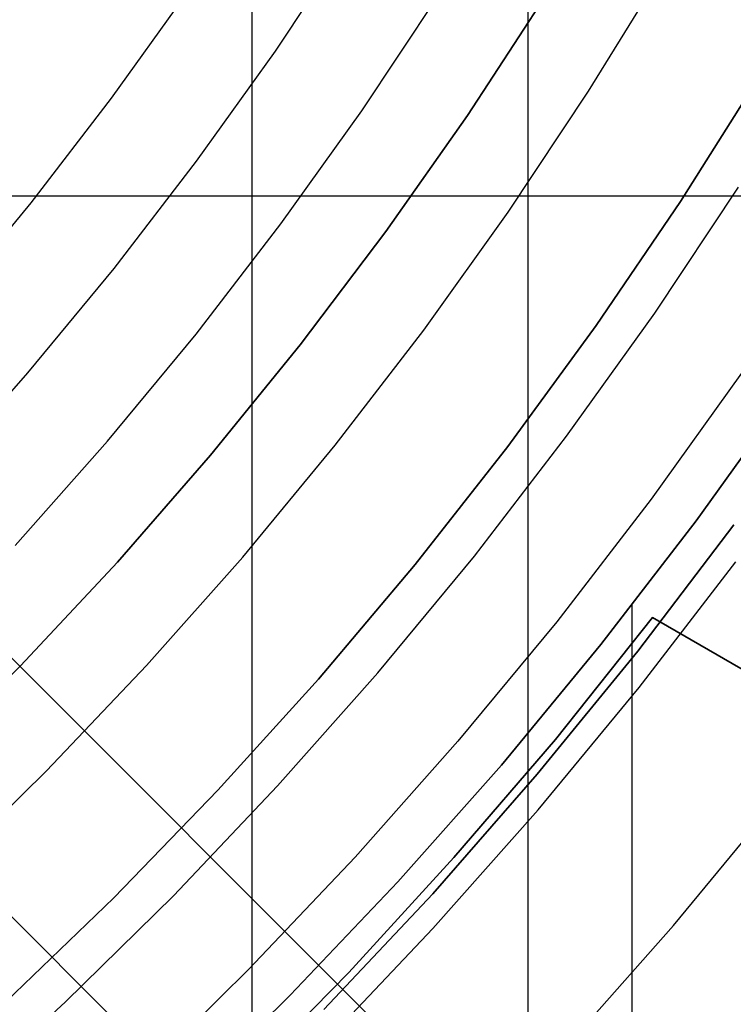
# Model space of a CAD drawing. Header units: millimetres. Extents: x 8929 to 10091, y -2708 to -1691.
# Tile 101 of 196: x 9542.49 to 9550.3, y -2092.92 to -2082.15. Entities that reach past the tile are written whole.
import ezdxf

# ---------------------------------------------------------------- set-up
doc = ezdxf.new("R2010")
doc.units = ezdxf.units.MM
for name, color, linetype in [('1', 7, 'Continuous'), ('COLOR EXT', 7, 'Continuous'), ('luz', 7, 'Continuous'), ('PLASTICO NEGRO', 7, 'Continuous')]:
    doc.layers.add(name, color=color, linetype=linetype)

msp = doc.modelspace()

# ---------------------------------------------------------------- linework, layer by layer
at = {"layer": '1', "color": 7, "true_color": 0xffffff}
for p, q in [((9548.05, -2123.77, 71.704), (9548.05, -1992.471, 71.704)), ((9545.032, -2116.471, 44.653), (9545.032, -1999.771, 44.653)), ((9550.885, -2086.24, 69.704), (9549.89, -2087.629, 69.704)), ((9550.885, -2086.24, 53.153), (9549.89, -2087.629, 53.153)), ((9549.89, -2087.629, 61.429), (9550.885, -2086.24, 61.429)), ((9549.89, -2087.629, 69.704), (9548.848, -2088.983, 69.704)), ((9549.89, -2087.629, 53.153), (9548.848, -2088.983, 53.153)), ((9548.848, -2088.983, 61.429), (9549.89, -2087.629, 61.429)), ((9549.251, -2089.056, 70.904), (9550.302, -2087.672, 70.904)), ((9550.302, -2087.672, 76.403), (9549.251, -2089.056, 76.403)), ((9549.251, -2089.056, 34.804), (9550.302, -2087.672, 34.804)), ((9550.302, -2087.672, 42.804), (9549.251, -2089.056, 42.804)), ((9550.302, -2087.672, 73.653), (9549.251, -2089.056, 73.653)), ((9550.302, -2087.672, 38.804), (9549.251, -2089.056, 38.804)), ((9549.19, -2125.745, 69.704), (9549.19, -2088.549, 69.704)), ((9548.349, -2090.02, 206.567), (9549.413, -2088.688, 206.567)), ((9549.413, -2088.688, 208.385), (9548.349, -2090.02, 208.385)), ((9548.349, -2090.02, 207.476), (9549.413, -2088.688, 207.476)), ((9549.413, -2088.688, 206.567), (9549.413, -2088.688, 208.385)), ((9549.413, -2088.688, 206.567), (9553.327, -2090.947, 206.567)), ((9553.327, -2090.947, 208.385), (9549.413, -2088.688, 208.385)), ((9549.413, -2088.688, 207.476), (9553.327, -2090.947, 207.476)), ((9548.848, -2088.983, 69.704), (9547.759, -2090.301, 69.704)), ((9548.848, -2088.983, 53.153), (9547.759, -2090.301, 53.153)), ((9547.759, -2090.301, 61.429), (9548.848, -2088.983, 61.429)), ((9548.152, -2090.402, 70.904), (9549.251, -2089.056, 70.904)), ((9549.251, -2089.056, 76.403), (9548.152, -2090.402, 76.403)), ((9548.152, -2090.402, 34.804), (9549.251, -2089.056, 34.804)), ((9549.251, -2089.056, 42.804), (9548.152, -2090.402, 42.804)), ((9549.251, -2089.056, 73.653), (9548.152, -2090.402, 73.653)), ((9549.251, -2089.056, 38.804), (9548.152, -2090.402, 38.804)), ((9547.24, -2091.314, 206.567), (9548.349, -2090.02, 206.567)), ((9548.349, -2090.02, 208.385), (9547.24, -2091.314, 208.385)), ((9547.24, -2091.314, 207.476), (9548.349, -2090.02, 207.476)), ((9547.759, -2090.301, 69.704), (9546.626, -2091.58, 69.704)), ((9547.759, -2090.301, 53.153), (9546.626, -2091.58, 53.153)), ((9546.626, -2091.58, 61.429), (9547.759, -2090.301, 61.429)), ((9547.007, -2091.709, 70.904), (9548.152, -2090.402, 70.904)), ((9548.152, -2090.402, 76.403), (9547.007, -2091.709, 76.403)), ((9547.007, -2091.709, 34.804), (9548.152, -2090.402, 34.804)), ((9548.152, -2090.402, 42.804), (9547.007, -2091.709, 42.804)), ((9548.152, -2090.402, 73.653), (9547.007, -2091.709, 73.653)), ((9548.152, -2090.402, 38.804), (9547.007, -2091.709, 38.804)), ((9546.088, -2092.571, 206.567), (9547.24, -2091.314, 206.567)), ((9547.24, -2091.314, 208.385), (9546.088, -2092.571, 208.385)), ((9546.088, -2092.571, 207.476), (9547.24, -2091.314, 207.476)), ((9546.626, -2091.58, 69.704), (9545.449, -2092.819, 69.704)), ((9546.626, -2091.58, 53.153), (9545.449, -2092.819, 53.153)), ((9545.449, -2092.819, 61.429), (9546.626, -2091.58, 61.429)), ((9545.818, -2092.976, 70.904), (9547.007, -2091.709, 70.904)), ((9547.007, -2091.709, 76.403), (9545.818, -2092.976, 76.403)), ((9545.818, -2092.976, 34.804), (9547.007, -2091.709, 34.804)), ((9547.007, -2091.709, 42.804), (9545.818, -2092.976, 42.804)), ((9547.007, -2091.709, 73.653), (9545.818, -2092.976, 73.653)), ((9547.007, -2091.709, 38.804), (9545.818, -2092.976, 38.804)), ((9544.893, -2093.786, 206.567), (9546.088, -2092.571, 206.567)), ((9546.088, -2092.571, 208.385), (9544.893, -2093.786, 208.385)), ((9544.893, -2093.786, 207.476), (9546.088, -2092.571, 207.476)), ((9545.449, -2092.819, 69.704), (9544.231, -2094.017, 69.704)), ((9545.449, -2092.819, 53.153), (9544.231, -2094.017, 53.153)), ((9544.231, -2094.017, 61.429), (9545.449, -2092.819, 61.429))]:
    msp.add_line(p, q, dxfattribs=at)
at = {"layer": '1', "color": 7, "true_color": 0xf4f4f4}
for p, q in [((9548.238, -2081.894, 206.567), (9547.388, -2083.195, 206.567)), ((9547.388, -2083.195, 208.385), (9548.238, -2081.894, 208.385)), ((9548.238, -2081.894, 207.476), (9547.388, -2083.195, 207.476)), ((9547.388, -2083.195, 206.567), (9546.495, -2084.465, 206.567)), ((9546.495, -2084.465, 208.385), (9547.388, -2083.195, 208.385)), ((9547.388, -2083.195, 207.476), (9546.495, -2084.465, 207.476)), ((9546.495, -2084.465, 206.567), (9545.558, -2085.704, 206.567)), ((9545.558, -2085.704, 208.385), (9546.495, -2084.465, 208.385)), ((9546.495, -2084.465, 207.476), (9545.558, -2085.704, 207.476)), ((9545.558, -2085.704, 206.567), (9544.578, -2086.91, 206.567)), ((9544.578, -2086.91, 208.385), (9545.558, -2085.704, 208.385)), ((9545.558, -2085.704, 207.476), (9544.578, -2086.91, 207.476)), ((9544.578, -2086.91, 206.567), (9543.558, -2088.082, 206.567)), ((9543.558, -2088.082, 208.385), (9544.578, -2086.91, 208.385)), ((9544.578, -2086.91, 207.476), (9543.558, -2088.082, 207.476)), ((9543.558, -2088.082, 206.567), (9542.498, -2089.217, 206.567)), ((9542.498, -2089.217, 208.385), (9543.558, -2088.082, 208.385)), ((9543.558, -2088.082, 207.476), (9542.498, -2089.217, 207.476)), ((9542.498, -2089.217, 206.567), (9541.399, -2090.315, 206.567)), ((9541.399, -2090.315, 208.385), (9542.498, -2089.217, 208.385)), ((9542.498, -2089.217, 207.476), (9541.399, -2090.315, 207.476))]:
    msp.add_line(p, q, dxfattribs=at)
at = {"layer": 'COLOR EXT', "color": 30, "true_color": 0xff8d00}
for p, q in [((9562.297, -2109.028, 25.604), (9535.417, -2082.148, 25.604)), ((9535.417, -2082.148, 21.604), (9562.297, -2109.028, 21.604)), ((9535.417, -2082.148, 23.604), (9562.297, -2109.028, 23.604)), ((9560.883, -2110.442, 21.604), (9534.003, -2083.562, 21.604)), ((9534.003, -2083.562, 25.604), (9560.883, -2110.442, 25.604)), ((9560.883, -2110.442, 23.604), (9534.003, -2083.562, 23.604)), ((9537.344, -2084.074, 21.604), (9578.207, -2084.074, 21.604))]:
    msp.add_line(p, q, dxfattribs=at)
at = {"layer": 'luz', "color": 7, "true_color": 0xffffff}
for p, q in [((9546.102, -2081.258, -23.531), (9545.282, -2082.491, -23.531)), ((9548.713, -2082.929, -24.287), (9549.546, -2081.578, -24.287)), ((9543.494, -2083.008, -23.839), (9544.333, -2081.836, -23.839)), ((9546.231, -2083.146, -23.224), (9547.073, -2081.879, -23.224)), ((9545.282, -2082.491, -23.531), (9544.42, -2083.695, -23.531)), ((9542.615, -2084.15, -23.839), (9543.494, -2083.008, -23.839)), ((9547.833, -2084.252, -24.287), (9548.713, -2082.929, -24.287)), ((9545.345, -2084.382, -23.224), (9546.231, -2083.146, -23.224)), ((9544.42, -2083.695, -23.531), (9543.517, -2084.868, -23.531)), ((9549.436, -2085.358, -25.35), (9550.352, -2083.98, -25.35)), ((9541.697, -2085.261, -23.839), (9542.615, -2084.15, -23.839)), ((9546.909, -2085.543, -24.287), (9547.833, -2084.252, -24.287)), ((9544.418, -2085.587, -23.224), (9545.345, -2084.382, -23.224)), ((9543.517, -2084.868, -23.531), (9542.573, -2086.01, -23.531)), ((9548.472, -2086.704, -25.35), (9549.436, -2085.358, -25.35)), ((9543.449, -2086.76, -23.224), (9544.418, -2085.587, -23.224)), ((9545.94, -2086.801, -24.287), (9546.909, -2085.543, -24.287)), ((9542.573, -2086.01, -23.531), (9541.591, -2087.119, -23.531)), ((9550.385, -2086.013, -25.042), (9549.398, -2087.391, -25.042)), ((9542.441, -2087.898, -23.224), (9543.449, -2086.76, -23.224)), ((9547.463, -2088.015, -25.35), (9548.472, -2086.704, -25.35)), ((9544.929, -2088.026, -24.287), (9545.94, -2086.801, -24.287)), ((9549.398, -2087.391, -25.042), (9548.364, -2088.734, -25.042)), ((9543.876, -2089.214, -24.287), (9544.929, -2088.026, -24.287)), ((9546.408, -2089.291, -25.35), (9547.463, -2088.015, -25.35)), ((9549.265, -2089.453, -24.735), (9550.323, -2088.078, -24.735)), ((9548.364, -2088.734, -25.042), (9547.284, -2090.041, -25.042)), ((9542.782, -2090.366, -24.287), (9543.876, -2089.214, -24.287)), ((9545.311, -2090.53, -25.35), (9546.408, -2089.291, -25.35)), ((9548.16, -2090.79, -24.735), (9549.265, -2089.453, -24.735)), ((9547.284, -2090.041, -25.042), (9546.16, -2091.31, -25.042)), ((9541.65, -2091.479, -24.287), (9542.782, -2090.366, -24.287)), ((9544.171, -2091.731, -25.35), (9545.311, -2090.53, -25.35)), ((9549.64, -2092.056, -25.798), (9550.788, -2090.667, -25.798)), ((9547.01, -2092.089, -24.735), (9548.16, -2090.79, -24.735)), ((9546.16, -2091.31, -25.042), (9544.993, -2092.539, -25.042)), ((9542.991, -2092.891, -25.35), (9544.171, -2091.731, -25.35)), ((9548.445, -2093.405, -25.798), (9549.64, -2092.056, -25.798)), ((9545.816, -2093.347, -24.735), (9547.01, -2092.089, -24.735)), ((9544.993, -2092.539, -25.042), (9543.784, -2093.727, -25.042)), ((9541.771, -2094.01, -25.35), (9542.991, -2092.891, -25.35))]:
    msp.add_line(p, q, dxfattribs=at)
at = {"layer": 'PLASTICO NEGRO', "color": 254, "true_color": 0xcad1ee}
for p, q in [((9549.717, -2084.138, 33.904), (9550.592, -2082.75, 33.904)), ((9550.592, -2082.75, 35.404), (9549.717, -2084.138, 35.404)), ((9549.717, -2084.138, 34.654), (9550.592, -2082.75, 34.654)), ((9548.796, -2085.494, 33.904), (9549.717, -2084.138, 33.904)), ((9549.717, -2084.138, 35.404), (9548.796, -2085.494, 35.404)), ((9548.796, -2085.494, 34.654), (9549.717, -2084.138, 34.654)), ((9547.828, -2086.817, 33.904), (9548.796, -2085.494, 33.904)), ((9548.796, -2085.494, 35.404), (9547.828, -2086.817, 35.404)), ((9547.828, -2086.817, 34.654), (9548.796, -2085.494, 34.654)), ((9546.815, -2088.107, 33.904), (9547.828, -2086.817, 33.904)), ((9547.828, -2086.817, 35.404), (9546.815, -2088.107, 35.404)), ((9546.815, -2088.107, 34.654), (9547.828, -2086.817, 34.654)), ((9545.758, -2089.36, 33.904), (9546.815, -2088.107, 33.904)), ((9546.815, -2088.107, 35.404), (9545.758, -2089.36, 35.404)), ((9545.758, -2089.36, 34.654), (9546.815, -2088.107, 34.654)), ((9544.658, -2090.577, 33.904), (9545.758, -2089.36, 33.904)), ((9545.758, -2089.36, 35.404), (9544.658, -2090.577, 35.404)), ((9544.658, -2090.577, 34.654), (9545.758, -2089.36, 34.654)), ((9543.517, -2091.755, 33.904), (9544.658, -2090.577, 33.904)), ((9544.658, -2090.577, 35.404), (9543.517, -2091.755, 35.404)), ((9543.517, -2091.755, 34.654), (9544.658, -2090.577, 34.654)), ((9542.336, -2092.892, 33.904), (9543.517, -2091.755, 33.904)), ((9543.517, -2091.755, 35.404), (9542.336, -2092.892, 35.404)), ((9542.336, -2092.892, 34.654), (9543.517, -2091.755, 34.654))]:
    msp.add_line(p, q, dxfattribs=at)

doc.saveas('drawing.dxf')
